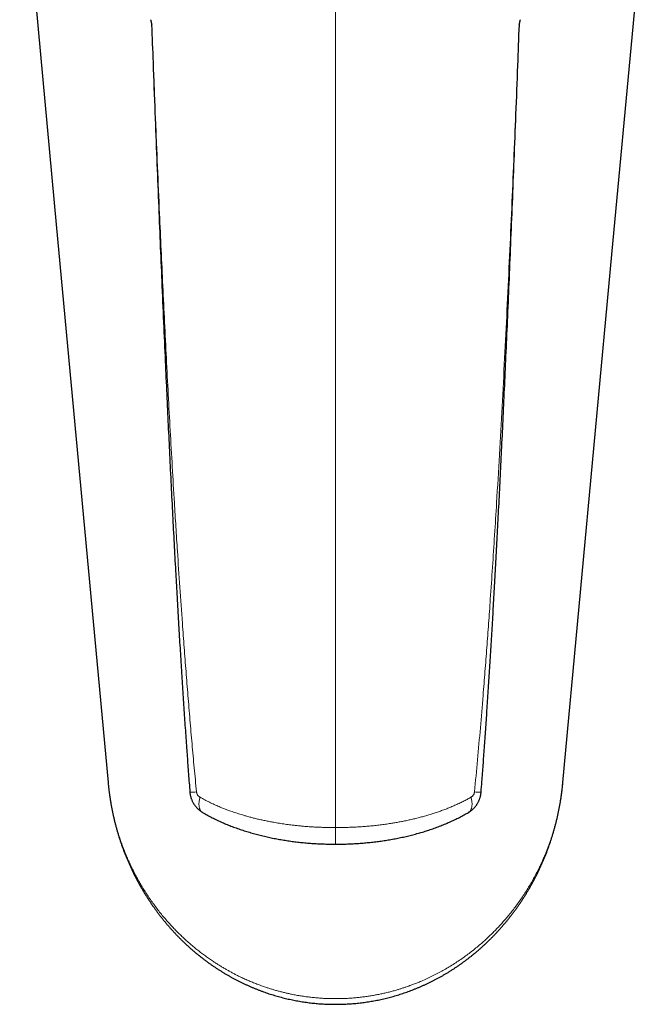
# Model space of a CAD drawing. Header units: millimetres. Extents: x 8 to 761, y 12 to 790.
# Tile 14 of 241: x 410 to 459, y 203 to 281. Entities that reach past the tile are written whole.
import ezdxf

# ---------------------------------------------------------------- set-up
doc = ezdxf.new("R2010")
doc.units = ezdxf.units.MM

msp = doc.modelspace()

# ---------------------------------------------------------------- linework, layer by layer
at = {"color": 252, "linetype": 'Continuous', "lineweight": 0}
msp.add_line((434.386, 217.119), (434.386, 305.975), dxfattribs=at)
at = {"color": 7, "linetype": 'Continuous', "lineweight": 30}
msp.add_line((444.826, 218.304), (444.814, 218.297), dxfattribs=at)
at = {"color": 7, "linetype": 'Continuous', "lineweight": 30, "flags": 128}
for points in [[(409.573, 295.461), (412.45, 264.475), (416.517, 220.668)], [(452.256, 220.668), (456.105, 262.128), (457.791, 280.294), (458.554, 288.506), (459.2, 295.466)]]:
    msp.add_lwpolyline(points, dxfattribs=at)
at = {"color": 252, "linetype": 'Continuous', "lineweight": 0, "flags": 128}
for points in [[(423.749, 219.497), (423.728, 219.427), (423.71, 219.358), (423.695, 219.29), (423.682, 219.222), (423.672, 219.155), (423.665, 219.09), (423.66, 219.025), (423.658, 218.963), (423.659, 218.902), (423.663, 218.843), (423.669, 218.785), (423.678, 218.73), (423.69, 218.678), (423.704, 218.628), (423.722, 218.58), (423.741, 218.535), (423.763, 218.493), (423.788, 218.453), (423.815, 218.417), (423.845, 218.384), (423.876, 218.354), (423.91, 218.328), (423.946, 218.304), (423.946, 218.304)], [(445.024, 219.497), (445.044, 219.427), (445.062, 219.358), (445.078, 219.29), (445.09, 219.222), (445.101, 219.155), (445.108, 219.09), (445.112, 219.025), (445.114, 218.963), (445.113, 218.902), (445.11, 218.843), (445.103, 218.785), (445.094, 218.73), (445.083, 218.678), (445.068, 218.628), (445.051, 218.58), (445.031, 218.535), (445.009, 218.493), (444.984, 218.453), (444.957, 218.417), (444.928, 218.384), (444.896, 218.354), (444.862, 218.328), (444.826, 218.304), (444.826, 218.304)]]:
    msp.add_lwpolyline(points, dxfattribs=at)
at = {"color": 252, "linetype": 'Continuous', "lineweight": 0}
for centre, start, end in [((423.044, 224.239), 268.6919, 275.552), ((445.728, 224.239), 264.44808, 271.30796)]:
    msp.add_arc(centre, 4.336, start, end, dxfattribs=at)
at = {"color": 7, "linetype": 'Continuous', "lineweight": 30}
for points, knots in [([(419.852, 280.559), (419.855, 280.549), (419.862, 280.531), (419.874, 280.491), (419.887, 280.441), (419.9, 280.385), (419.912, 280.325), (419.925, 280.262), (419.938, 280.194), (419.947, 280.144), (419.952, 280.118), (419.952, 280.116)], [0, 0, 0, 0, 0.129981, 0.259975, 0.393459, 0.526959, 0.642353, 0.757759, 0.874485, 0.991222, 1, 1, 1, 1]), ([(419.931, 280.231), (419.932, 280.223), (419.935, 280.207), (419.938, 280.184), (419.938, 280.168), (419.938, 280.163)], [0, 0, 0, 0, 0.355181, 0.787389, 1, 1, 1, 1]), ([(419.939, 280.163), (419.976, 279.171), (420.062, 276.871), (420.196, 273.366), (420.339, 269.727), (420.474, 266.329), (420.605, 263.121), (420.737, 259.965), (420.871, 256.847), (421.002, 253.888), (421.123, 251.197), (421.236, 248.766), (421.35, 246.377), (421.466, 244.021), (421.584, 241.689), (421.701, 239.453), (421.813, 237.383), (421.922, 235.411), (422.03, 233.54), (422.14, 231.689), (422.249, 229.916), (422.357, 228.21), (422.465, 226.562), (422.574, 224.958), (422.68, 223.456), (422.784, 222.013), (422.871, 220.855), (422.926, 220.143), (422.945, 219.904)], [0, 0, 0, 0, 0.049381, 0.1144243, 0.1743744, 0.2304587, 0.2834855, 0.3340138, 0.3875361, 0.4386642, 0.4812754, 0.5214588, 0.5596715, 0.600159, 0.6387676, 0.6757558, 0.711473, 0.7418252, 0.7739895, 0.8046545, 0.834028, 0.8623081, 0.8896452, 0.9161558, 0.9422479, 0.9644983, 0.9880739, 1, 1, 1, 1]), ([(445.828, 219.904), (445.849, 220.179), (445.904, 220.888), (445.991, 222.051), (446.09, 223.411), (446.189, 224.833), (446.291, 226.325), (446.394, 227.874), (446.496, 229.471), (446.597, 231.107), (446.699, 232.796), (446.801, 234.544), (446.903, 236.36), (447.007, 238.257), (447.113, 240.249), (447.221, 242.335), (447.331, 244.509), (447.441, 246.766), (447.553, 249.118), (447.667, 251.582), (447.784, 254.184), (447.906, 256.956), (448.032, 259.892), (448.161, 262.981), (448.293, 266.209), (448.429, 269.603), (448.57, 273.204), (448.706, 276.746), (448.794, 279.094), (448.834, 280.163)], [0, 0, 0, 0, 0.0136924, 0.0353941, 0.0579528, 0.0815164, 0.1062853, 0.1323173, 0.1586946, 0.185839, 0.2138384, 0.2428091, 0.2728976, 0.304293, 0.3372474, 0.3720842, 0.4081267, 0.4455027, 0.4844283, 0.5251867, 0.5681633, 0.6139119, 0.6631481, 0.7142724, 0.7676615, 0.8237562, 0.8831704, 0.946801, 1, 1, 1, 1]), ([(448.82, 280.116), (448.821, 280.118), (448.826, 280.147), (448.836, 280.202), (448.85, 280.276), (448.864, 280.345), (448.877, 280.405), (448.89, 280.456), (448.901, 280.498), (448.911, 280.534), (448.918, 280.55), (448.921, 280.559)], [0, 0, 0, 0, 0.008778, 0.137624, 0.266454, 0.397024, 0.527577, 0.644467, 0.761346, 0.880678, 1, 1, 1, 1]), ([(448.834, 280.163), (448.834, 280.166), (448.834, 280.179), (448.837, 280.2), (448.84, 280.218), (448.841, 280.226)], [0, 0, 0, 0, 0.107651, 0.57946, 1, 1, 1, 1]), ([(416.517, 220.669), (416.519, 220.648), (416.522, 220.61), (416.526, 220.573), (416.528, 220.556)], [0, 0, 0, 0, 0.55357, 1, 1, 1, 1]), ([(416.534, 220.503), (416.537, 220.468), (416.549, 220.348), (416.572, 220.145), (416.603, 219.889), (416.639, 219.628), (416.679, 219.362), (416.722, 219.096), (416.769, 218.832), (416.819, 218.57), (416.872, 218.308), (416.928, 218.048), (416.988, 217.789), (417.051, 217.53), (417.117, 217.274), (417.187, 217.018), (417.26, 216.763), (417.336, 216.509), (417.416, 216.257), (417.498, 216.005), (417.584, 215.755), (417.673, 215.507), (417.765, 215.261), (417.859, 215.017), (417.957, 214.774), (418.058, 214.532), (418.162, 214.293), (418.269, 214.055), (418.378, 213.82), (418.49, 213.586), (418.605, 213.354), (418.724, 213.124), (418.844, 212.896), (418.968, 212.67), (419.094, 212.446), (419.223, 212.224), (419.355, 212.004), (419.49, 211.786), (419.627, 211.57), (419.767, 211.356), (419.909, 211.145), (420.053, 210.936), (420.2, 210.73), (420.349, 210.525), (420.501, 210.324), (420.655, 210.124), (420.811, 209.927), (420.97, 209.733), (421.13, 209.541), (421.293, 209.352), (421.458, 209.166), (421.625, 208.981), (421.794, 208.8), (421.965, 208.621), (422.137, 208.445), (422.311, 208.272), (422.487, 208.103), (422.665, 207.936), (422.844, 207.771), (423.025, 207.609), (423.208, 207.45), (423.393, 207.294), (423.579, 207.141), (423.766, 206.99), (423.955, 206.843), (424.146, 206.698), (424.339, 206.555), (424.532, 206.416), (424.727, 206.28), (424.923, 206.147), (425.12, 206.017), (425.319, 205.89), (425.52, 205.765), (425.721, 205.643), (425.923, 205.525), (426.126, 205.41), (426.329, 205.297), (426.533, 205.189), (426.738, 205.083), (426.944, 204.98), (427.151, 204.88), (427.359, 204.783), (427.568, 204.689), (427.777, 204.597), (427.987, 204.509), (428.199, 204.424), (428.41, 204.342), (428.623, 204.263), (428.837, 204.186), (429.051, 204.113), (429.265, 204.043), (429.479, 203.976), (429.695, 203.911), (429.911, 203.85), (430.128, 203.791), (430.346, 203.736), (430.565, 203.683), (430.783, 203.633), (431.002, 203.587), (431.22, 203.543), (431.438, 203.503), (431.656, 203.465), (431.875, 203.431), (432.095, 203.399), (432.316, 203.37), (432.537, 203.344), (432.758, 203.321), (432.979, 203.301), (433.201, 203.284), (433.423, 203.27), (433.645, 203.259), (433.868, 203.25), (434.091, 203.245), (434.314, 203.243), (434.537, 203.243), (434.759, 203.247), (434.982, 203.253), (435.204, 203.262), (435.426, 203.275), (435.648, 203.29), (435.87, 203.308), (436.091, 203.329), (436.312, 203.353), (436.532, 203.38), (436.752, 203.409), (436.971, 203.442), (437.19, 203.478), (437.409, 203.516), (437.627, 203.558), (437.845, 203.602), (438.063, 203.65), (438.28, 203.7), (438.496, 203.753), (438.713, 203.809), (438.928, 203.868), (439.143, 203.93), (439.357, 203.995), (439.571, 204.063), (439.784, 204.134), (439.996, 204.207), (440.207, 204.284), (440.417, 204.363), (440.627, 204.445), (440.836, 204.53), (441.044, 204.618), (441.252, 204.71), (441.459, 204.804), (441.665, 204.901), (441.87, 205.001), (442.075, 205.104), (442.279, 205.209), (442.481, 205.318), (442.683, 205.43), (442.884, 205.545), (443.084, 205.663), (443.283, 205.783), (443.481, 205.907), (443.677, 206.033), (443.872, 206.162), (444.066, 206.294), (444.258, 206.429), (444.449, 206.566), (444.639, 206.707), (444.827, 206.85), (445.014, 206.996), (445.199, 207.145), (445.383, 207.297), (445.565, 207.451), (445.746, 207.609), (445.926, 207.769), (446.104, 207.932), (446.281, 208.098), (446.456, 208.267), (446.629, 208.439), (446.8, 208.613), (446.969, 208.789), (447.136, 208.969), (447.301, 209.15), (447.465, 209.335), (447.626, 209.523), (447.786, 209.712), (447.943, 209.904), (448.097, 210.099), (448.25, 210.296), (448.401, 210.496), (448.55, 210.698), (448.696, 210.902), (448.839, 211.109), (448.98, 211.318), (449.119, 211.528), (449.255, 211.742), (449.389, 211.957), (449.521, 212.176), (449.65, 212.396), (449.776, 212.618), (449.899, 212.842), (450.02, 213.068), (450.138, 213.295), (450.252, 213.524), (450.365, 213.756), (450.474, 213.989), (450.58, 214.224), (450.684, 214.461), (450.785, 214.7), (450.883, 214.941), (450.979, 215.184), (451.071, 215.429), (451.16, 215.676), (451.246, 215.923), (451.329, 216.172), (451.409, 216.422), (451.486, 216.674), (451.56, 216.928), (451.63, 217.183), (451.698, 217.438), (451.761, 217.694), (451.822, 217.951), (451.879, 218.21), (451.934, 218.47), (451.985, 218.731), (452.032, 218.993), (452.077, 219.257), (452.118, 219.521), (452.155, 219.786), (452.188, 220.039), (452.207, 220.204), (452.216, 220.28)], [0, 0, 0, 0, 0.002123, 0.007224, 0.012187, 0.017579, 0.022951, 0.028304, 0.03364, 0.03896, 0.044264, 0.049554, 0.054832, 0.060098, 0.065353, 0.070599, 0.075836, 0.081067, 0.086291, 0.091511, 0.096727, 0.101892, 0.107046, 0.112192, 0.117326, 0.122444, 0.127544, 0.132623, 0.137677, 0.142705, 0.147741, 0.152755, 0.157749, 0.162725, 0.167683, 0.172625, 0.177552, 0.182465, 0.187366, 0.192249, 0.197106, 0.20194, 0.206753, 0.211546, 0.216321, 0.221079, 0.225823, 0.230554, 0.235232, 0.239902, 0.244557, 0.249195, 0.253813, 0.258406, 0.262973, 0.267511, 0.272018, 0.276491, 0.280977, 0.285433, 0.289865, 0.294273, 0.298659, 0.303025, 0.307372, 0.311703, 0.316018, 0.320323, 0.324572, 0.328819, 0.333054, 0.337274, 0.341477, 0.345658, 0.349816, 0.353947, 0.358049, 0.36212, 0.366156, 0.370213, 0.374247, 0.378261, 0.382258, 0.386237, 0.390202, 0.394153, 0.398092, 0.40202, 0.405939, 0.409853, 0.413713, 0.417576, 0.42144, 0.425302, 0.429159, 0.433008, 0.436846, 0.440671, 0.444479, 0.448269, 0.452039, 0.455784, 0.459566, 0.463343, 0.467114, 0.47088, 0.474644, 0.478407, 0.482169, 0.485933, 0.489698, 0.493467, 0.497241, 0.501017, 0.504779, 0.508541, 0.512304, 0.516068, 0.519833, 0.523597, 0.527362, 0.531126, 0.534889, 0.538651, 0.542411, 0.54617, 0.549937, 0.553714, 0.557497, 0.561286, 0.565083, 0.568887, 0.572699, 0.57652, 0.580349, 0.584188, 0.588037, 0.591889, 0.59575, 0.599626, 0.60351, 0.607404, 0.611309, 0.615228, 0.619161, 0.62311, 0.627077, 0.631064, 0.635073, 0.639105, 0.643133, 0.647186, 0.651262, 0.655361, 0.659481, 0.66362, 0.667776, 0.671949, 0.676135, 0.680331, 0.68453, 0.68878, 0.693044, 0.697323, 0.701621, 0.705938, 0.710276, 0.714637, 0.719023, 0.723435, 0.727878, 0.732345, 0.736828, 0.741328, 0.745848, 0.750387, 0.754948, 0.759532, 0.76414, 0.768774, 0.773437, 0.778088, 0.782771, 0.787481, 0.792217, 0.796975, 0.801752, 0.806544, 0.811347, 0.816157, 0.820984, 0.825877, 0.830777, 0.835687, 0.840608, 0.845541, 0.850487, 0.855448, 0.860424, 0.865417, 0.870428, 0.875458, 0.880508, 0.885581, 0.890676, 0.895796, 0.900942, 0.906118, 0.911247, 0.916408, 0.921595, 0.926802, 0.932024, 0.937255, 0.942489, 0.947717, 0.952945, 0.958217, 0.963497, 0.968787, 0.974088, 0.979402, 0.984729, 0.990071, 0.99543, 1, 1, 1, 1]), ([(452.216, 220.282), (452.217, 220.295), (452.229, 220.391), (452.238, 220.487), (452.246, 220.57)], [0, 0, 0, 0, 0.129671, 1, 1, 1, 1]), ([(452.246, 220.573), (452.249, 220.599), (452.252, 220.631), (452.255, 220.663), (452.255, 220.668)], [0, 0, 0, 0, 0.825062, 1, 1, 1, 1]), ([(422.946, 219.904), (422.949, 219.877), (422.953, 219.823), (422.965, 219.742), (422.98, 219.661), (422.998, 219.58), (423.019, 219.499), (423.044, 219.419), (423.072, 219.34), (423.103, 219.261), (423.137, 219.184), (423.175, 219.109), (423.216, 219.035), (423.26, 218.963), (423.304, 218.896), (423.351, 218.831), (423.401, 218.768), (423.455, 218.705), (423.512, 218.644), (423.57, 218.586), (423.631, 218.53), (423.695, 218.477), (423.76, 218.426), (423.828, 218.378), (423.89, 218.338), (423.93, 218.314), (423.947, 218.305)], [0, 0, 0, 0, 0.040929, 0.082676, 0.124601, 0.166707, 0.208996, 0.251466, 0.294109, 0.33691, 0.37984, 0.42287, 0.465963, 0.509079, 0.550319, 0.589016, 0.631425, 0.673803, 0.716167, 0.758528, 0.800898, 0.84329, 0.885713, 0.928176, 0.970688, 1, 1, 1, 1]), ([(444.826, 218.305), (444.835, 218.309), (444.867, 218.328), (444.923, 218.364), (444.992, 218.411), (445.059, 218.462), (445.123, 218.515), (445.186, 218.571), (445.246, 218.629), (445.304, 218.69), (445.359, 218.753), (445.411, 218.818), (445.459, 218.884), (445.505, 218.951), (445.547, 219.019), (445.588, 219.09), (445.625, 219.163), (445.659, 219.238), (445.691, 219.314), (445.72, 219.392), (445.746, 219.472), (445.768, 219.553), (445.787, 219.634), (445.803, 219.717), (445.816, 219.801), (445.823, 219.863), (445.826, 219.898), (445.826, 219.904)], [0, 0, 0, 0, 0.015242, 0.058267, 0.101268, 0.144238, 0.187174, 0.230072, 0.272932, 0.315754, 0.358542, 0.401299, 0.444032, 0.48273, 0.525146, 0.56649, 0.60809, 0.649916, 0.691951, 0.734173, 0.77656, 0.819084, 0.86172, 0.904447, 0.947245, 0.990093, 1, 1, 1, 1]), ([(423.947, 218.305), (423.98, 218.285), (424.075, 218.23), (424.232, 218.142), (424.418, 218.041), (424.606, 217.942), (424.795, 217.846), (424.987, 217.752), (425.181, 217.661), (425.376, 217.572), (425.573, 217.485), (425.772, 217.401), (425.971, 217.319), (426.172, 217.239), (426.374, 217.162), (426.578, 217.087), (426.783, 217.015), (426.99, 216.945), (427.198, 216.877), (427.407, 216.811), (427.618, 216.747), (427.831, 216.685), (428.043, 216.626), (428.257, 216.569), (428.472, 216.514), (428.687, 216.462), (428.904, 216.411), (429.12, 216.363), (429.337, 216.317), (429.555, 216.274), (429.773, 216.232), (429.992, 216.192), (430.21, 216.155), (430.429, 216.119), (430.648, 216.086), (430.867, 216.055), (431.087, 216.025), (431.306, 215.998), (431.527, 215.973), (431.747, 215.949), (431.968, 215.928), (432.189, 215.909), (432.41, 215.891), (432.632, 215.875), (432.854, 215.861), (433.076, 215.849), (433.298, 215.839), (433.52, 215.831), (433.743, 215.825), (433.966, 215.82), (434.18, 215.818), (434.32, 215.817), (434.386, 215.817)], [0, 0, 0, 0, 0.011904, 0.033158, 0.054379, 0.075571, 0.096739, 0.117887, 0.139018, 0.160137, 0.18124, 0.202249, 0.223133, 0.243974, 0.264775, 0.28554, 0.306275, 0.326983, 0.347668, 0.368334, 0.388986, 0.409633, 0.430129, 0.450591, 0.471001, 0.491364, 0.511686, 0.532, 0.551979, 0.572164, 0.592255, 0.612219, 0.632017, 0.651819, 0.671555, 0.691231, 0.710854, 0.73043, 0.749965, 0.769465, 0.788938, 0.808389, 0.827826, 0.847254, 0.866693, 0.886, 0.905359, 0.924726, 0.944108, 0.96352, 0.982744, 1, 1, 1, 1]), ([(434.386, 215.817), (434.456, 215.818), (434.592, 215.818), (434.801, 215.82), (435.011, 215.824), (435.229, 215.83), (435.448, 215.838), (435.67, 215.848), (435.891, 215.86), (436.113, 215.873), (436.334, 215.889), (436.555, 215.906), (436.776, 215.925), (436.996, 215.946), (437.216, 215.969), (437.435, 215.994), (437.654, 216.021), (437.873, 216.05), (438.092, 216.081), (438.31, 216.114), (438.528, 216.149), (438.746, 216.186), (438.964, 216.225), (439.181, 216.266), (439.397, 216.31), (439.613, 216.355), (439.828, 216.402), (440.042, 216.452), (440.257, 216.504), (440.47, 216.558), (440.683, 216.614), (440.895, 216.672), (441.105, 216.732), (441.315, 216.795), (441.524, 216.86), (441.732, 216.928), (441.938, 216.997), (442.143, 217.069), (442.347, 217.143), (442.55, 217.22), (442.751, 217.299), (442.951, 217.38), (443.15, 217.464), (443.347, 217.549), (443.542, 217.638), (443.735, 217.728), (443.927, 217.821), (444.117, 217.917), (444.305, 218.014), (444.49, 218.114), (444.664, 218.211), (444.775, 218.275), (444.826, 218.304)], [0, 0, 0, 0, 0.018061, 0.035565, 0.054405, 0.072973, 0.092303, 0.111633, 0.130959, 0.150286, 0.169678, 0.189075, 0.208481, 0.227904, 0.24735, 0.266825, 0.286336, 0.305889, 0.325491, 0.345148, 0.364866, 0.384651, 0.404511, 0.424452, 0.444514, 0.464402, 0.484424, 0.504561, 0.524798, 0.545114, 0.56549, 0.585901, 0.606151, 0.626716, 0.647304, 0.667921, 0.688572, 0.709261, 0.729994, 0.750779, 0.771672, 0.792588, 0.813531, 0.834503, 0.855508, 0.876551, 0.897649, 0.91894, 0.939908, 0.961025, 0.98226, 1, 1, 1, 1])]:
    msp.add_open_spline(points, degree=3, knots=knots, dxfattribs=at)
at = {"color": 252, "linetype": 'Continuous', "lineweight": 0}
for points, knots in [([(419.952, 280.116), (419.948, 280.126), (419.94, 280.145), (419.939, 280.157), (419.939, 280.163)], [0, 0, 0, 0, 0.5291315, 1, 1, 1, 1]), ([(419.952, 280.116), (420, 278.884), (420.097, 276.418), (420.247, 272.721), (420.402, 269.023), (420.55, 265.612), (420.69, 262.487), (420.821, 259.648), (420.957, 256.809), (421.099, 253.97), (421.246, 251.132), (421.399, 248.294), (421.56, 245.456), (421.709, 242.933), (421.846, 240.726), (421.987, 238.518), (422.155, 235.994), (422.333, 233.472), (422.496, 231.265), (422.641, 229.374), (422.792, 227.483), (422.949, 225.592), (423.113, 223.702), (423.284, 221.812), (423.404, 220.553), (423.464, 219.923)], [0, 0, 0, 0, 0.061369, 0.122737, 0.184106, 0.245475, 0.292605, 0.339735, 0.386865, 0.433995, 0.481127, 0.52826, 0.575393, 0.622527, 0.653977, 0.685428, 0.732605, 0.779783, 0.811234, 0.842685, 0.874146, 0.905606, 0.937066, 0.968533, 1, 1, 1, 1]), ([(445.309, 219.923), (445.388, 220.763), (445.548, 222.441), (445.77, 224.96), (445.963, 227.27), (446.131, 229.37), (446.276, 231.261), (446.416, 233.152), (446.566, 235.255), (446.723, 237.568), (446.887, 240.093), (447.07, 243.038), (447.268, 246.402), (447.477, 250.185), (447.674, 253.97), (447.862, 257.754), (448.04, 261.54), (448.209, 265.296), (448.371, 269.023), (448.525, 272.721), (448.675, 276.418), (448.772, 278.884), (448.82, 280.116)], [0, 0, 0, 0, 0.041932, 0.083864, 0.125797, 0.15725, 0.188703, 0.220147, 0.251591, 0.293552, 0.335513, 0.377473, 0.440313, 0.503152, 0.565992, 0.628836, 0.69168, 0.754525, 0.815893, 0.877262, 0.938631, 1, 1, 1, 1]), ([(448.834, 280.163), (448.833, 280.157), (448.832, 280.145), (448.824, 280.126), (448.82, 280.116)], [0, 0, 0, 0, 0.468629, 1, 1, 1, 1]), ([(416.528, 220.556), (416.539, 220.45), (416.562, 220.22), (416.607, 219.868), (416.659, 219.498), (416.72, 219.13), (416.787, 218.762), (416.861, 218.394), (416.943, 218.026), (417.032, 217.659), (417.129, 217.292), (417.233, 216.927), (417.344, 216.562), (417.464, 216.198), (417.59, 215.836), (417.728, 215.467), (417.877, 215.091), (418.038, 214.709), (418.208, 214.329), (418.388, 213.951), (418.576, 213.575), (418.774, 213.201), (418.981, 212.831), (419.198, 212.462), (419.425, 212.096), (419.662, 211.732), (419.908, 211.373), (420.165, 211.016), (420.431, 210.663), (420.709, 210.314), (420.995, 209.97), (421.278, 209.647), (421.556, 209.343), (421.827, 209.06), (422.105, 208.78), (422.391, 208.505), (422.685, 208.235), (422.978, 207.977), (423.271, 207.729), (423.563, 207.493), (423.861, 207.262), (424.165, 207.036), (424.476, 206.815), (424.762, 206.62), (425.023, 206.45), (425.256, 206.303), (425.492, 206.159), (425.729, 206.019), (425.967, 205.884), (426.205, 205.754), (426.446, 205.626), (426.718, 205.488), (427.02, 205.341), (427.355, 205.187), (427.695, 205.04), (428.039, 204.899), (428.388, 204.764), (428.713, 204.648), (429.011, 204.547), (429.281, 204.46), (429.554, 204.377), (429.828, 204.3), (430.102, 204.227), (430.377, 204.158), (430.653, 204.094), (430.963, 204.028), (431.306, 203.962), (431.683, 203.897), (432.063, 203.841), (432.446, 203.794), (432.83, 203.754), (433.185, 203.726), (433.508, 203.707), (433.8, 203.695), (434.093, 203.687), (434.289, 203.686), (434.386, 203.686)], [0, 0, 0, 0, 0.0130267, 0.0281006, 0.0432318, 0.0583631, 0.0735095, 0.088656, 0.1038923, 0.1191285, 0.1343812, 0.1496338, 0.1649656, 0.1802974, 0.1956469, 0.2109963, 0.2274638, 0.2439313, 0.2604222, 0.2769132, 0.2935128, 0.3101124, 0.3267381, 0.3433639, 0.3601601, 0.3769562, 0.3937823, 0.4106083, 0.4275843, 0.4445603, 0.4615708, 0.4785813, 0.4932898, 0.5079998, 0.5227081, 0.5374753, 0.552244, 0.567011, 0.5807354, 0.5944612, 0.6081854, 0.621967, 0.6357501, 0.6495315, 0.659393, 0.6692545, 0.6791268, 0.6889991, 0.6986074, 0.7082157, 0.7178349, 0.7274541, 0.7403384, 0.7532244, 0.7661086, 0.7790598, 0.7920129, 0.804964, 0.8147302, 0.8244962, 0.8342767, 0.8440572, 0.8536977, 0.8633382, 0.8729933, 0.8826484, 0.8955988, 0.9085515, 0.9215019, 0.9345367, 0.9475739, 0.9606087, 0.9704483, 0.9802878, 0.9901439, 1, 1, 1, 1]), ([(434.386, 203.686), (434.514, 203.686), (434.769, 203.688), (435.145, 203.701), (435.516, 203.721), (435.881, 203.749), (436.246, 203.785), (436.601, 203.827), (436.946, 203.876), (437.282, 203.929), (437.616, 203.99), (437.946, 204.056), (438.272, 204.129), (438.592, 204.206), (438.911, 204.29), (439.2, 204.372), (439.459, 204.45), (439.69, 204.524), (439.92, 204.6), (440.173, 204.688), (440.448, 204.789), (440.745, 204.904), (441.088, 205.044), (441.476, 205.213), (441.903, 205.413), (442.321, 205.622), (442.73, 205.841), (443.132, 206.069), (443.533, 206.311), (443.932, 206.567), (444.325, 206.833), (444.703, 207.105), (445.069, 207.382), (445.426, 207.666), (445.765, 207.951), (446.087, 208.235), (446.393, 208.516), (446.691, 208.804), (446.977, 209.092), (447.25, 209.379), (447.51, 209.665), (447.764, 209.956), (448.026, 210.268), (448.293, 210.601), (448.564, 210.958), (448.826, 211.319), (449.08, 211.686), (449.324, 212.059), (449.559, 212.437), (449.785, 212.819), (450.002, 213.208), (450.21, 213.601), (450.409, 214), (450.598, 214.403), (450.778, 214.81), (450.949, 215.222), (451.11, 215.639), (451.261, 216.058), (451.385, 216.429), (451.486, 216.75), (451.567, 217.021), (451.643, 217.293), (451.727, 217.607), (451.816, 217.965), (451.906, 218.367), (451.988, 218.771), (452.059, 219.163), (452.12, 219.543), (452.172, 219.912), (452.214, 220.255), (452.236, 220.476), (452.246, 220.573)], [0, 0, 0, 0, 0.012847, 0.025703, 0.038017, 0.050331, 0.062677, 0.075024, 0.086508, 0.097992, 0.109501, 0.121011, 0.132231, 0.143451, 0.154693, 0.165936, 0.174249, 0.182561, 0.190883, 0.199204, 0.210217, 0.22123, 0.232243, 0.248826, 0.26541, 0.281752, 0.298095, 0.314491, 0.330888, 0.348145, 0.365415, 0.382051, 0.398686, 0.415367, 0.432048, 0.447427, 0.462807, 0.478217, 0.493628, 0.508188, 0.522747, 0.53733, 0.551914, 0.569026, 0.586138, 0.603285, 0.620431, 0.637711, 0.654991, 0.672303, 0.689615, 0.707157, 0.7247, 0.742273, 0.759845, 0.777631, 0.795416, 0.813229, 0.831043, 0.842371, 0.8537, 0.865035, 0.876371, 0.89299, 0.909609, 0.926249, 0.942889, 0.957966, 0.973043, 0.988134, 1, 1, 1, 1]), ([(423.464, 219.923), (423.465, 219.917), (423.468, 219.888), (423.479, 219.835), (423.497, 219.783), (423.516, 219.741), (423.533, 219.709), (423.561, 219.663), (423.596, 219.619), (423.637, 219.578), (423.672, 219.548), (423.71, 219.52), (423.736, 219.505), (423.749, 219.497)], [0, 0, 0, 0, 0.03112, 0.15298, 0.278643, 0.325321, 0.399467, 0.473626, 0.625907, 0.71828, 0.810668, 0.905329, 1, 1, 1, 1]), ([(445.024, 219.497), (445.041, 219.507), (445.076, 219.528), (445.124, 219.567), (445.167, 219.609), (445.203, 219.653), (445.233, 219.697), (445.262, 219.749), (445.286, 219.809), (445.3, 219.864), (445.306, 219.902), (445.308, 219.918), (445.309, 219.923)], [0, 0, 0, 0, 0.125118, 0.250502, 0.375485, 0.475515, 0.57578, 0.675692, 0.797739, 0.919689, 0.969494, 1, 1, 1, 1]), ([(423.749, 219.497), (423.868, 219.431), (424.108, 219.299), (424.479, 219.113), (424.86, 218.933), (425.207, 218.781), (425.519, 218.653), (425.792, 218.546), (426.105, 218.429), (426.462, 218.305), (426.864, 218.174), (427.235, 218.063), (427.572, 217.968), (427.875, 217.888), (428.189, 217.811), (428.513, 217.735), (428.849, 217.663), (429.187, 217.595), (429.563, 217.525), (429.977, 217.455), (430.431, 217.387), (430.845, 217.333), (431.219, 217.289), (431.55, 217.255), (431.885, 217.224), (432.223, 217.197), (432.564, 217.174), (432.915, 217.155), (433.275, 217.139), (433.645, 217.128), (434.016, 217.121), (434.263, 217.119), (434.386, 217.119), (434.386, 217.119)], [0, 0, 0, 0, 0.04171, 0.083511, 0.125312, 0.167206, 0.195483, 0.223764, 0.252041, 0.291743, 0.331453, 0.371154, 0.399874, 0.428596, 0.457316, 0.488105, 0.518904, 0.549702, 0.580491, 0.620595, 0.660708, 0.700811, 0.729521, 0.758235, 0.786945, 0.8161, 0.84526, 0.874416, 0.905806, 0.937206, 0.968605, 0.999995, 1, 1, 1, 1]), ([(434.386, 217.119), (434.386, 217.119), (434.498, 217.119), (434.721, 217.121), (435.055, 217.126), (435.417, 217.136), (435.806, 217.152), (436.222, 217.175), (436.637, 217.204), (437.054, 217.239), (437.473, 217.28), (437.893, 217.329), (438.311, 217.383), (438.7, 217.441), (439.061, 217.5), (439.396, 217.559), (439.737, 217.625), (440.085, 217.697), (440.439, 217.776), (440.789, 217.861), (441.135, 217.951), (441.477, 218.045), (441.814, 218.146), (442.147, 218.251), (442.478, 218.362), (442.807, 218.48), (443.132, 218.604), (443.453, 218.734), (443.773, 218.871), (444.092, 219.016), (444.409, 219.17), (444.721, 219.33), (444.923, 219.441), (445.024, 219.497)], [0, 0, 0, 0, 0.000005, 0.028321, 0.056641, 0.084957, 0.120433, 0.155923, 0.191413, 0.226888, 0.263442, 0.300011, 0.336581, 0.373135, 0.403137, 0.433144, 0.463147, 0.495827, 0.528516, 0.561206, 0.593885, 0.626604, 0.659333, 0.692062, 0.724782, 0.758325, 0.791878, 0.825431, 0.858974, 0.894225, 0.929487, 0.964749, 1, 1, 1, 1]), ([(434.386, 217.119), (434.386, 217.063), (434.386, 216.949), (434.386, 216.784), (434.386, 216.626), (434.386, 216.478), (434.386, 216.34), (434.386, 216.215), (434.386, 216.105), (434.386, 216.011), (434.386, 215.934), (434.386, 215.876), (434.386, 215.837), (434.386, 215.818), (434.386, 215.819), (434.386, 215.82)], [0, 0, 0, 0, 0.079992, 0.159984, 0.239976, 0.319968, 0.399961, 0.479953, 0.559945, 0.639937, 0.719929, 0.799921, 0.879913, 0.959905, 1, 1, 1, 1])]:
    msp.add_open_spline(points, degree=3, knots=knots, dxfattribs=at)

doc.saveas('drawing.dxf')
